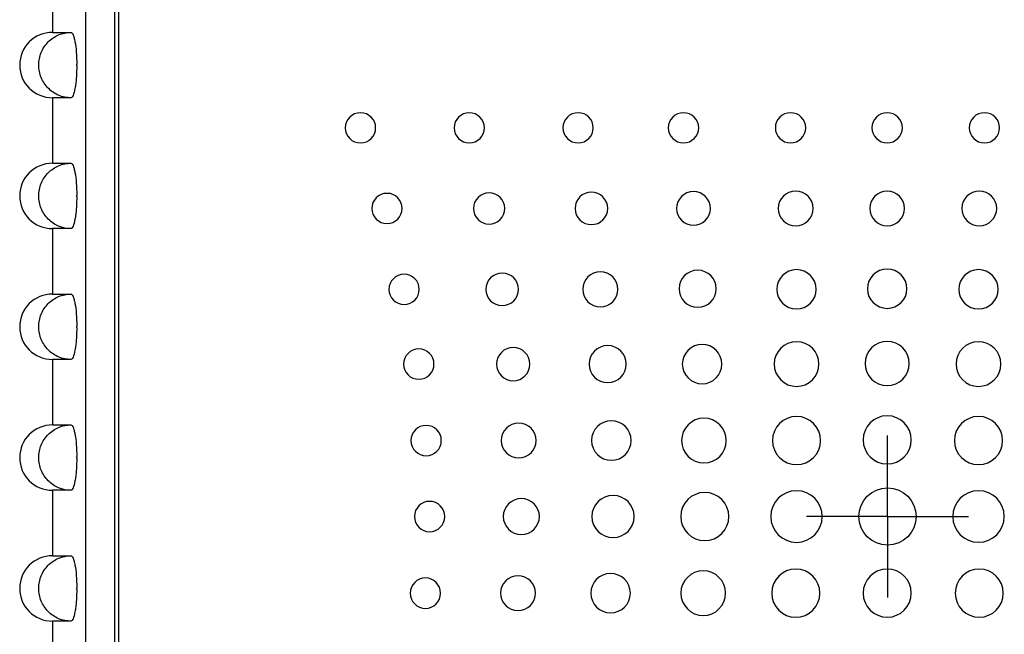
# Model space of a CAD drawing. Header units: inches. Extents: x 5.4 to 25.7, y 4.9 to 18.5.
# Tile 11 of 30: x 10.5 to 12.3, y 11.7 to 12.9. Entities that reach past the tile are written whole.
import ezdxf

# ---------------------------------------------------------------- set-up
doc = ezdxf.new("R2010")
doc.units = ezdxf.units.IN
doc.header["$LTSCALE"] = 2
doc.header["$MEASUREMENT"] = 0
doc.layers.add('SLD-0', color=179, linetype='Continuous')

# ---------------------------------------------------------------- blocks, each defined once
blk = doc.blocks.new('SW_CENTERMARKSYMBOL_0')
at = {"layer": 'SLD-0', "color": 0}
for p, q in [((0, 0.1), (0, 0.1547)), ((0, 0), (0, 0.1)), ((-0.1, 0), (-0.1547, 0)), ((0, 0), (-0.1, 0)), ((0, 0), (0, -0.1)), ((0, 0), (0.1, 0)), ((0.1, 0), (0.1547, 0)), ((0, -0.1), (0, -0.1547))]:
    blk.add_line(p, q, dxfattribs=at)

msp = doc.modelspace()

# ---------------------------------------------------------------- linework, layer by layer
at = {"color": 7, "linetype": 'Continuous', "lineweight": 25}
for p, q in [((10.5841, 13.7022), (10.5841, 10.0302)), ((10.6391, 13.7052), (10.6391, 10.2942)), ((10.6467, 13.6992), (10.6471, 10.3012)), ((10.5206, 12.9677), (10.5206, 12.8427)), ((10.5206, 12.8427), (10.5561, 12.8427)), ((10.5671, 12.7789), (10.5671, 12.7815)), ((10.5206, 12.7177), (10.5206, 12.5927)), ((10.5561, 12.7177), (10.5206, 12.7177)), ((10.5206, 12.5927), (10.5561, 12.5927)), ((10.5671, 12.5289), (10.5671, 12.5315)), ((10.5206, 12.4677), (10.5206, 12.3427)), ((10.5561, 12.4677), (10.5206, 12.4677)), ((10.5206, 12.3427), (10.5561, 12.3427)), ((10.5671, 12.2789), (10.5671, 12.2815)), ((10.5206, 12.2177), (10.5206, 12.0927)), ((10.5561, 12.2177), (10.5206, 12.2177)), ((10.5206, 12.0927), (10.5561, 12.0927)), ((10.5671, 12.0289), (10.5671, 12.0315)), ((10.5206, 11.9677), (10.5206, 11.8427)), ((10.5561, 11.9677), (10.5206, 11.9677)), ((10.5206, 11.8427), (10.5561, 11.8427)), ((10.5671, 11.7789), (10.5671, 11.7815)), ((10.5206, 11.7177), (10.5206, 11.5927)), ((10.5561, 11.7177), (10.5206, 11.7177))]:
    msp.add_line(p, q, dxfattribs=at)
msp.add_circle((12.1165, 11.9176), 0.0547, dxfattribs=at)
for centre in [(10.5206, 12.7802), (10.5206, 12.5302), (10.5206, 12.2802), (10.5206, 12.0302), (10.5206, 11.7802)]:
    msp.add_arc(centre, 0.0625, 90, 270, dxfattribs=at)
for points, knots in [([(10.5561, 12.7177), (10.548, 12.7177), (10.54, 12.7193), (10.5288, 12.724), (10.5253, 12.7259), (10.5186, 12.7305), (10.5154, 12.7331), (10.5069, 12.7417), (10.5023, 12.7487), (10.4961, 12.7637), (10.4945, 12.7719), (10.4945, 12.7843), (10.4949, 12.7884), (10.4965, 12.7964), (10.4977, 12.8003), (10.5007, 12.8079), (10.5026, 12.8115), (10.5071, 12.8183), (10.5097, 12.8215), (10.5182, 12.8301), (10.5251, 12.8348), (10.5399, 12.841), (10.548, 12.8427), (10.5561, 12.8427)], [0, 0, 0, 0, 0.125, 0.125, 0.1875, 0.1875, 0.25, 0.25, 0.375, 0.375, 0.5, 0.5, 0.5625, 0.5625, 0.625, 0.625, 0.6875, 0.6875, 0.75, 0.75, 0.875, 0.875, 1, 1, 1, 1]), ([(10.5561, 12.8427), (10.5568, 12.8427), (10.5575, 12.8423), (10.5588, 12.8407), (10.5595, 12.8396), (10.5608, 12.8365), (10.5614, 12.8346), (10.5626, 12.8302), (10.5632, 12.8276), (10.5648, 12.8191), (10.5656, 12.8123), (10.5668, 12.7976), (10.5671, 12.7896), (10.5671, 12.7815)], [0, 0, 0, 0, 0.125, 0.125, 0.25, 0.25, 0.375, 0.375, 0.5, 0.5, 0.75, 0.75, 1, 1, 1, 1]), ([(10.5671, 12.7789), (10.5671, 12.7749), (10.567, 12.7709), (10.5667, 12.7631), (10.5665, 12.7592), (10.5659, 12.7518), (10.5656, 12.7483), (10.5647, 12.7416), (10.5643, 12.7385), (10.5627, 12.73), (10.5615, 12.7254), (10.5589, 12.7193), (10.5575, 12.7177), (10.5561, 12.7177)], [0, 0, 0, 0, 0.125, 0.125, 0.25, 0.25, 0.375, 0.375, 0.5, 0.5, 0.75, 0.75, 1, 1, 1, 1]), ([(10.5671, 12.7815), (10.5671, 12.7815), (10.5671, 12.7815), (10.567, 12.7815), (10.5669, 12.7814), (10.5668, 12.7813), (10.5667, 12.7811), (10.5666, 12.781), (10.5665, 12.7808), (10.5664, 12.7807), (10.5664, 12.7805), (10.5663, 12.7804), (10.5663, 12.7802), (10.5663, 12.7801), (10.5664, 12.78), (10.5664, 12.7799), (10.5664, 12.7797), (10.5665, 12.7795), (10.5666, 12.7794), (10.5667, 12.7793), (10.5668, 12.7791), (10.5669, 12.779), (10.567, 12.779), (10.567, 12.7789), (10.5671, 12.7789)], [0, 0, 0, 0, 0.00000152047, 0.00000152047, 0.00000152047, 0.00001449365, 0.00001449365, 0.00001449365, 0.00002746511, 0.00002746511, 0.00002746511, 0.00004043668, 0.00004043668, 0.00004043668, 0.00004848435, 0.00004848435, 0.00004848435, 0.00006146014, 0.00006146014, 0.00006146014, 0.00007443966, 0.00007443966, 0.00007443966, 0.00008079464, 0.00008079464, 0.00008079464, 0.00008079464]), ([(10.5561, 12.4677), (10.548, 12.4677), (10.54, 12.4693), (10.5288, 12.474), (10.5253, 12.4759), (10.5186, 12.4805), (10.5154, 12.4831), (10.5069, 12.4917), (10.5023, 12.4987), (10.4961, 12.5137), (10.4945, 12.5219), (10.4945, 12.5343), (10.4949, 12.5384), (10.4965, 12.5464), (10.4977, 12.5503), (10.5007, 12.5579), (10.5026, 12.5615), (10.5071, 12.5683), (10.5097, 12.5715), (10.5182, 12.5801), (10.5251, 12.5848), (10.5399, 12.591), (10.548, 12.5927), (10.5561, 12.5927)], [0, 0, 0, 0, 0.125, 0.125, 0.1875, 0.1875, 0.25, 0.25, 0.375, 0.375, 0.5, 0.5, 0.5625, 0.5625, 0.625, 0.625, 0.6875, 0.6875, 0.75, 0.75, 0.875, 0.875, 1, 1, 1, 1]), ([(10.5561, 12.5927), (10.5568, 12.5927), (10.5575, 12.5923), (10.5588, 12.5907), (10.5595, 12.5896), (10.5608, 12.5865), (10.5614, 12.5846), (10.5626, 12.5802), (10.5632, 12.5776), (10.5648, 12.5691), (10.5656, 12.5623), (10.5668, 12.5476), (10.5671, 12.5396), (10.5671, 12.5315)], [0, 0, 0, 0, 0.125, 0.125, 0.25, 0.25, 0.375, 0.375, 0.5, 0.5, 0.75, 0.75, 1, 1, 1, 1]), ([(10.5671, 12.5315), (10.5671, 12.5315), (10.5671, 12.5315), (10.567, 12.5315), (10.5669, 12.5314), (10.5668, 12.5313), (10.5667, 12.5311), (10.5666, 12.531), (10.5665, 12.5308), (10.5664, 12.5307), (10.5664, 12.5305), (10.5663, 12.5304), (10.5663, 12.5302), (10.5663, 12.5301), (10.5664, 12.53), (10.5664, 12.5299), (10.5664, 12.5297), (10.5665, 12.5295), (10.5666, 12.5294), (10.5667, 12.5293), (10.5668, 12.5291), (10.5669, 12.529), (10.567, 12.529), (10.567, 12.5289), (10.5671, 12.5289)], [0, 0, 0, 0, 0.00000152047, 0.00000152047, 0.00000152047, 0.00001449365, 0.00001449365, 0.00001449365, 0.00002746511, 0.00002746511, 0.00002746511, 0.00004043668, 0.00004043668, 0.00004043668, 0.00004848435, 0.00004848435, 0.00004848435, 0.00006146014, 0.00006146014, 0.00006146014, 0.00007443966, 0.00007443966, 0.00007443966, 0.00008079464, 0.00008079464, 0.00008079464, 0.00008079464]), ([(10.5671, 12.5289), (10.5671, 12.5249), (10.567, 12.5209), (10.5667, 12.5131), (10.5665, 12.5092), (10.5659, 12.5018), (10.5656, 12.4983), (10.5647, 12.4916), (10.5643, 12.4885), (10.5627, 12.48), (10.5615, 12.4754), (10.5589, 12.4693), (10.5575, 12.4677), (10.5561, 12.4677)], [0, 0, 0, 0, 0.125, 0.125, 0.25, 0.25, 0.375, 0.375, 0.5, 0.5, 0.75, 0.75, 1, 1, 1, 1]), ([(10.5561, 12.2177), (10.548, 12.2177), (10.54, 12.2193), (10.5288, 12.224), (10.5253, 12.2259), (10.5186, 12.2305), (10.5154, 12.2331), (10.5069, 12.2417), (10.5023, 12.2487), (10.4961, 12.2637), (10.4945, 12.2719), (10.4945, 12.2843), (10.4949, 12.2884), (10.4965, 12.2964), (10.4977, 12.3003), (10.5007, 12.3079), (10.5026, 12.3115), (10.5071, 12.3183), (10.5097, 12.3215), (10.5182, 12.3301), (10.5251, 12.3348), (10.5399, 12.341), (10.548, 12.3427), (10.5561, 12.3427)], [0, 0, 0, 0, 0.125, 0.125, 0.1875, 0.1875, 0.25, 0.25, 0.375, 0.375, 0.5, 0.5, 0.5625, 0.5625, 0.625, 0.625, 0.6875, 0.6875, 0.75, 0.75, 0.875, 0.875, 1, 1, 1, 1]), ([(10.5561, 12.3427), (10.5568, 12.3427), (10.5575, 12.3423), (10.5588, 12.3407), (10.5595, 12.3396), (10.5608, 12.3365), (10.5614, 12.3346), (10.5626, 12.3302), (10.5632, 12.3276), (10.5648, 12.3191), (10.5656, 12.3123), (10.5668, 12.2976), (10.5671, 12.2896), (10.5671, 12.2815)], [0, 0, 0, 0, 0.125, 0.125, 0.25, 0.25, 0.375, 0.375, 0.5, 0.5, 0.75, 0.75, 1, 1, 1, 1]), ([(10.5671, 12.2789), (10.5671, 12.2749), (10.567, 12.2709), (10.5667, 12.2631), (10.5665, 12.2592), (10.5659, 12.2518), (10.5656, 12.2483), (10.5647, 12.2416), (10.5643, 12.2385), (10.5627, 12.23), (10.5615, 12.2254), (10.5589, 12.2193), (10.5575, 12.2177), (10.5561, 12.2177)], [0, 0, 0, 0, 0.125, 0.125, 0.25, 0.25, 0.375, 0.375, 0.5, 0.5, 0.75, 0.75, 1, 1, 1, 1]), ([(10.5671, 12.2815), (10.5671, 12.2815), (10.5671, 12.2815), (10.567, 12.2815), (10.5669, 12.2814), (10.5668, 12.2813), (10.5667, 12.2811), (10.5666, 12.281), (10.5665, 12.2808), (10.5664, 12.2807), (10.5664, 12.2805), (10.5663, 12.2804), (10.5663, 12.2802), (10.5663, 12.2801), (10.5664, 12.28), (10.5664, 12.2799), (10.5664, 12.2797), (10.5665, 12.2795), (10.5666, 12.2794), (10.5667, 12.2793), (10.5668, 12.2791), (10.5669, 12.279), (10.567, 12.279), (10.567, 12.2789), (10.5671, 12.2789)], [0, 0, 0, 0, 0.00000152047, 0.00000152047, 0.00000152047, 0.00001449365, 0.00001449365, 0.00001449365, 0.00002746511, 0.00002746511, 0.00002746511, 0.00004043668, 0.00004043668, 0.00004043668, 0.00004848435, 0.00004848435, 0.00004848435, 0.00006146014, 0.00006146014, 0.00006146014, 0.00007443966, 0.00007443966, 0.00007443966, 0.00008079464, 0.00008079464, 0.00008079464, 0.00008079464]), ([(10.5561, 11.9677), (10.548, 11.9677), (10.54, 11.9693), (10.5288, 11.974), (10.5253, 11.9759), (10.5186, 11.9805), (10.5154, 11.9831), (10.5069, 11.9917), (10.5023, 11.9987), (10.4961, 12.0137), (10.4945, 12.0219), (10.4945, 12.0343), (10.4949, 12.0384), (10.4965, 12.0464), (10.4977, 12.0503), (10.5007, 12.0579), (10.5026, 12.0615), (10.5071, 12.0683), (10.5097, 12.0715), (10.5182, 12.0801), (10.5251, 12.0848), (10.5399, 12.091), (10.548, 12.0927), (10.5561, 12.0927)], [0, 0, 0, 0, 0.125, 0.125, 0.1875, 0.1875, 0.25, 0.25, 0.375, 0.375, 0.5, 0.5, 0.5625, 0.5625, 0.625, 0.625, 0.6875, 0.6875, 0.75, 0.75, 0.875, 0.875, 1, 1, 1, 1]), ([(10.5561, 12.0927), (10.5568, 12.0927), (10.5575, 12.0923), (10.5588, 12.0907), (10.5595, 12.0896), (10.5608, 12.0865), (10.5614, 12.0846), (10.5626, 12.0802), (10.5632, 12.0776), (10.5648, 12.0691), (10.5656, 12.0623), (10.5668, 12.0476), (10.5671, 12.0396), (10.5671, 12.0315)], [0, 0, 0, 0, 0.125, 0.125, 0.25, 0.25, 0.375, 0.375, 0.5, 0.5, 0.75, 0.75, 1, 1, 1, 1]), ([(10.5671, 12.0289), (10.5671, 12.0249), (10.567, 12.0209), (10.5667, 12.0131), (10.5665, 12.0092), (10.5659, 12.0018), (10.5656, 11.9983), (10.5647, 11.9916), (10.5643, 11.9885), (10.5627, 11.98), (10.5615, 11.9754), (10.5589, 11.9693), (10.5575, 11.9677), (10.5561, 11.9677)], [0, 0, 0, 0, 0.125, 0.125, 0.25, 0.25, 0.375, 0.375, 0.5, 0.5, 0.75, 0.75, 1, 1, 1, 1]), ([(10.5671, 12.0315), (10.5671, 12.0315), (10.5671, 12.0315), (10.567, 12.0315), (10.5669, 12.0314), (10.5668, 12.0313), (10.5667, 12.0311), (10.5666, 12.031), (10.5665, 12.0308), (10.5664, 12.0307), (10.5664, 12.0305), (10.5663, 12.0304), (10.5663, 12.0302), (10.5663, 12.0301), (10.5664, 12.03), (10.5664, 12.0299), (10.5664, 12.0297), (10.5665, 12.0295), (10.5666, 12.0294), (10.5667, 12.0293), (10.5668, 12.0291), (10.5669, 12.029), (10.567, 12.029), (10.567, 12.0289), (10.5671, 12.0289)], [0, 0, 0, 0, 0.00000152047, 0.00000152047, 0.00000152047, 0.00001449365, 0.00001449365, 0.00001449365, 0.00002746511, 0.00002746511, 0.00002746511, 0.00004043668, 0.00004043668, 0.00004043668, 0.00004848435, 0.00004848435, 0.00004848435, 0.00006146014, 0.00006146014, 0.00006146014, 0.00007443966, 0.00007443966, 0.00007443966, 0.00008079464, 0.00008079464, 0.00008079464, 0.00008079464]), ([(10.5561, 11.7177), (10.548, 11.7177), (10.54, 11.7193), (10.5288, 11.724), (10.5253, 11.7259), (10.5186, 11.7305), (10.5154, 11.7331), (10.5069, 11.7417), (10.5023, 11.7487), (10.4961, 11.7637), (10.4945, 11.7719), (10.4945, 11.7843), (10.4949, 11.7884), (10.4965, 11.7964), (10.4977, 11.8003), (10.5007, 11.8079), (10.5026, 11.8115), (10.5071, 11.8183), (10.5097, 11.8215), (10.5182, 11.8301), (10.5251, 11.8348), (10.5399, 11.841), (10.548, 11.8427), (10.5561, 11.8427)], [0, 0, 0, 0, 0.125, 0.125, 0.1875, 0.1875, 0.25, 0.25, 0.375, 0.375, 0.5, 0.5, 0.5625, 0.5625, 0.625, 0.625, 0.6875, 0.6875, 0.75, 0.75, 0.875, 0.875, 1, 1, 1, 1]), ([(10.5561, 11.8427), (10.5568, 11.8427), (10.5575, 11.8423), (10.5588, 11.8407), (10.5595, 11.8396), (10.5608, 11.8365), (10.5614, 11.8346), (10.5626, 11.8302), (10.5632, 11.8276), (10.5648, 11.8191), (10.5656, 11.8123), (10.5668, 11.7976), (10.5671, 11.7896), (10.5671, 11.7815)], [0, 0, 0, 0, 0.125, 0.125, 0.25, 0.25, 0.375, 0.375, 0.5, 0.5, 0.75, 0.75, 1, 1, 1, 1]), ([(10.5671, 11.7789), (10.5671, 11.7749), (10.567, 11.7709), (10.5667, 11.7631), (10.5665, 11.7592), (10.5659, 11.7518), (10.5656, 11.7483), (10.5647, 11.7416), (10.5643, 11.7385), (10.5627, 11.73), (10.5615, 11.7254), (10.5589, 11.7193), (10.5575, 11.7177), (10.5561, 11.7177)], [0, 0, 0, 0, 0.125, 0.125, 0.25, 0.25, 0.375, 0.375, 0.5, 0.5, 0.75, 0.75, 1, 1, 1, 1]), ([(10.5671, 11.7815), (10.5671, 11.7815), (10.5671, 11.7815), (10.567, 11.7815), (10.5669, 11.7814), (10.5668, 11.7813), (10.5667, 11.7811), (10.5666, 11.781), (10.5665, 11.7808), (10.5664, 11.7807), (10.5664, 11.7805), (10.5663, 11.7804), (10.5663, 11.7802), (10.5663, 11.7801), (10.5664, 11.78), (10.5664, 11.7799), (10.5664, 11.7797), (10.5665, 11.7795), (10.5666, 11.7794), (10.5667, 11.7793), (10.5668, 11.7791), (10.5669, 11.779), (10.567, 11.779), (10.567, 11.7789), (10.5671, 11.7789)], [0, 0, 0, 0, 0.00000152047, 0.00000152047, 0.00000152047, 0.00001449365, 0.00001449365, 0.00001449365, 0.00002746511, 0.00002746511, 0.00002746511, 0.00004043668, 0.00004043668, 0.00004043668, 0.00004848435, 0.00004848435, 0.00004848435, 0.00006146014, 0.00006146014, 0.00006146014, 0.00007443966, 0.00007443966, 0.00007443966, 0.00008079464, 0.00008079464, 0.00008079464, 0.00008079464])]:
    msp.add_open_spline(points, degree=3, knots=knots, dxfattribs=at)
for points in [[(11.1093, 12.6891), (11.0933, 12.6891), (11.0803, 12.6762), (11.0803, 12.6603)], [(11.1383, 12.6603), (11.1383, 12.6762), (11.1253, 12.6891), (11.1093, 12.6891)], [(11.3172, 12.6891), (11.3012, 12.6891), (11.2882, 12.6762), (11.2882, 12.6603)], [(11.3462, 12.6603), (11.3462, 12.6762), (11.3332, 12.6891), (11.3172, 12.6891)], [(11.5252, 12.6892), (11.5092, 12.6892), (11.4962, 12.6762), (11.4962, 12.6603)], [(11.5542, 12.6603), (11.5542, 12.6762), (11.5412, 12.6892), (11.5252, 12.6892)], [(11.7266, 12.6892), (11.7106, 12.6892), (11.6976, 12.6763), (11.6976, 12.6603)], [(11.7556, 12.6604), (11.7556, 12.6763), (11.7426, 12.6892), (11.7266, 12.6892)], [(11.9311, 12.6892), (11.9151, 12.6892), (11.9021, 12.6763), (11.9021, 12.6604)], [(11.9601, 12.6604), (11.9601, 12.6763), (11.9471, 12.6892), (11.9311, 12.6892)], [(12.1158, 12.6892), (12.0998, 12.6892), (12.0868, 12.6763), (12.0868, 12.6604)], [(12.1448, 12.6604), (12.1448, 12.6763), (12.1318, 12.6892), (12.1158, 12.6892)], [(12.3017, 12.6892), (12.2857, 12.6892), (12.2727, 12.6763), (12.2727, 12.6604)], [(12.3307, 12.6604), (12.3307, 12.6763), (12.3177, 12.6892), (12.3017, 12.6892)], [(11.0803, 12.6603), (11.0803, 12.6444), (11.0933, 12.6314), (11.1093, 12.6314)], [(11.1093, 12.6314), (11.1253, 12.6315), (11.1383, 12.6444), (11.1383, 12.6603)], [(11.2882, 12.6603), (11.2882, 12.6444), (11.3012, 12.6315), (11.3172, 12.6315)], [(11.3172, 12.6315), (11.3333, 12.6315), (11.3462, 12.6444), (11.3462, 12.6603)], [(11.4962, 12.6603), (11.4962, 12.6444), (11.5092, 12.6315), (11.5252, 12.6315)], [(11.5252, 12.6315), (11.5412, 12.6315), (11.5542, 12.6444), (11.5542, 12.6603)], [(11.6976, 12.6603), (11.6976, 12.6444), (11.7106, 12.6315), (11.7266, 12.6315)], [(11.7266, 12.6315), (11.7426, 12.6315), (11.7556, 12.6444), (11.7556, 12.6604)], [(11.9021, 12.6604), (11.9021, 12.6445), (11.9151, 12.6315), (11.9311, 12.6315)], [(11.9311, 12.6315), (11.9471, 12.6315), (11.9601, 12.6445), (11.9601, 12.6604)], [(12.0868, 12.6604), (12.0868, 12.6445), (12.0998, 12.6316), (12.1158, 12.6316)], [(12.1158, 12.6316), (12.1318, 12.6316), (12.1448, 12.6445), (12.1448, 12.6604)], [(12.2727, 12.6604), (12.2727, 12.6445), (12.2857, 12.6316), (12.3017, 12.6316)], [(12.3017, 12.6316), (12.3177, 12.6316), (12.3307, 12.6445), (12.3307, 12.6604)], [(11.1599, 12.5351), (11.1439, 12.5351), (11.1309, 12.5222), (11.1309, 12.5063)], [(11.1889, 12.5063), (11.1889, 12.5222), (11.1759, 12.5351), (11.1599, 12.5351)], [(11.3552, 12.5362), (11.3386, 12.5362), (11.3251, 12.5228), (11.3251, 12.5063)], [(11.3853, 12.5063), (11.3853, 12.5228), (11.3718, 12.5362), (11.3552, 12.5362)], [(11.5505, 12.5373), (11.5333, 12.5373), (11.5193, 12.5234), (11.5193, 12.5063)], [(11.5817, 12.5063), (11.5817, 12.5234), (11.5677, 12.5373), (11.5505, 12.5373)], [(11.7458, 12.5384), (11.728, 12.5384), (11.7135, 12.5241), (11.7135, 12.5063)], [(11.7781, 12.5063), (11.7781, 12.5241), (11.7636, 12.5384), (11.7458, 12.5384)], [(11.9411, 12.5395), (11.9227, 12.5395), (11.9077, 12.5247), (11.9077, 12.5063)], [(11.9745, 12.5064), (11.9745, 12.5247), (11.9595, 12.5395), (11.9411, 12.5395)], [(12.1158, 12.5395), (12.0974, 12.5395), (12.0824, 12.5247), (12.0824, 12.5064)], [(12.1492, 12.5064), (12.1492, 12.5247), (12.1342, 12.5395), (12.1158, 12.5395)], [(12.2917, 12.5395), (12.2733, 12.5395), (12.2584, 12.5247), (12.2584, 12.5064)], [(12.3251, 12.5064), (12.3251, 12.5247), (12.3102, 12.5395), (12.2917, 12.5395)], [(11.1309, 12.5063), (11.1309, 12.4904), (11.1439, 12.4774), (11.1599, 12.4774)], [(11.1599, 12.4774), (11.1759, 12.4774), (11.1889, 12.4904), (11.1889, 12.5063)], [(11.3251, 12.5063), (11.3251, 12.4898), (11.3386, 12.4764), (11.3552, 12.4764)], [(11.3552, 12.4764), (11.3718, 12.4764), (11.3853, 12.4898), (11.3853, 12.5063)], [(11.5193, 12.5063), (11.5193, 12.4892), (11.5333, 12.4753), (11.5505, 12.4753)], [(11.5505, 12.4753), (11.5677, 12.4753), (11.5817, 12.4892), (11.5817, 12.5063)], [(11.7135, 12.5063), (11.7135, 12.4886), (11.728, 12.4742), (11.7458, 12.4742)], [(11.7458, 12.4742), (11.7636, 12.4742), (11.7781, 12.4887), (11.7781, 12.5063)], [(11.9077, 12.5063), (11.9077, 12.488), (11.9227, 12.4732), (11.9411, 12.4732)], [(11.9411, 12.4732), (11.9596, 12.4732), (11.9745, 12.4881), (11.9745, 12.5064)], [(12.0824, 12.5064), (12.0824, 12.4881), (12.0974, 12.4732), (12.1158, 12.4732)], [(12.1158, 12.4732), (12.1342, 12.4732), (12.1492, 12.4881), (12.1492, 12.5064)], [(12.2584, 12.5064), (12.2584, 12.4881), (12.2733, 12.4732), (12.2917, 12.4732)], [(12.2917, 12.4732), (12.3102, 12.4732), (12.3251, 12.4881), (12.3251, 12.5064)], [(11.3802, 12.3827), (11.3629, 12.3827), (11.3489, 12.3689), (11.3489, 12.3517)], [(11.4113, 12.3517), (11.4113, 12.3689), (11.3974, 12.3827), (11.3802, 12.3827)], [(11.5676, 12.3851), (11.5492, 12.3851), (11.5342, 12.3702), (11.5342, 12.3517)], [(11.601, 12.3517), (11.601, 12.3702), (11.5861, 12.3851), (11.5676, 12.3851)], [(11.7537, 12.3882), (11.734, 12.3882), (11.718, 12.3724), (11.718, 12.3529)], [(11.7892, 12.3529), (11.7892, 12.3724), (11.7733, 12.3882), (11.7537, 12.3882)], [(11.9425, 12.3893), (11.9217, 12.3893), (11.9048, 12.3725), (11.9048, 12.3517)], [(11.9803, 12.3517), (11.9803, 12.3725), (11.9634, 12.3893), (11.9425, 12.3893)], [(12.1158, 12.3905), (12.095, 12.3905), (12.078, 12.3737), (12.078, 12.3529)], [(12.1536, 12.3529), (12.1536, 12.3737), (12.1367, 12.3905), (12.1158, 12.3905)], [(12.2903, 12.3893), (12.2694, 12.3893), (12.2525, 12.3725), (12.2525, 12.3517)], [(12.3281, 12.3517), (12.3281, 12.3725), (12.3112, 12.3893), (12.2903, 12.3893)], [(11.1927, 12.3805), (11.1767, 12.3805), (11.1636, 12.3676), (11.1636, 12.3517)], [(11.2217, 12.3517), (11.2217, 12.3676), (11.2087, 12.3805), (11.1927, 12.3805)], [(11.1636, 12.3517), (11.1636, 12.3358), (11.1767, 12.3229), (11.1927, 12.3229)], [(11.1927, 12.3229), (11.2087, 12.3229), (11.2217, 12.3358), (11.2217, 12.3517)], [(11.3489, 12.3517), (11.3489, 12.3346), (11.3629, 12.3207), (11.3802, 12.3207)], [(11.3802, 12.3207), (11.3974, 12.3207), (11.4113, 12.3346), (11.4113, 12.3517)], [(11.5342, 12.3517), (11.5342, 12.3333), (11.5492, 12.3183), (11.5676, 12.3183)], [(11.5676, 12.3183), (11.5861, 12.3183), (11.601, 12.3333), (11.601, 12.3517)], [(11.718, 12.3529), (11.718, 12.3334), (11.734, 12.3175), (11.7537, 12.3175)], [(11.7537, 12.3175), (11.7733, 12.3175), (11.7892, 12.3334), (11.7892, 12.3529)], [(11.9048, 12.3517), (11.9048, 12.331), (11.9217, 12.3142), (11.9425, 12.3142)], [(11.9425, 12.3142), (11.9634, 12.3142), (11.9803, 12.331), (11.9803, 12.3517)], [(12.078, 12.3529), (12.078, 12.3322), (12.095, 12.3154), (12.1158, 12.3154)], [(12.1158, 12.3154), (12.1367, 12.3154), (12.1536, 12.3322), (12.1536, 12.3529)], [(12.2525, 12.3517), (12.2525, 12.331), (12.2694, 12.3142), (12.2903, 12.3142)], [(12.2903, 12.3142), (12.3112, 12.3142), (12.3281, 12.331), (12.3281, 12.3517)], [(11.9426, 12.2516), (11.919, 12.2516), (11.8999, 12.2325), (11.8999, 12.2089)], [(11.9853, 12.2089), (11.9853, 12.2325), (11.9662, 12.2516), (11.9426, 12.2516)], [(12.1158, 12.2521), (12.0926, 12.2521), (12.0737, 12.2333), (12.0737, 12.2101)], [(12.158, 12.2101), (12.158, 12.2333), (12.1391, 12.2521), (12.1158, 12.2521)], [(12.2903, 12.2516), (12.2667, 12.2516), (12.2476, 12.2325), (12.2476, 12.2089)], [(12.333, 12.2089), (12.333, 12.2325), (12.3139, 12.2516), (12.2903, 12.2516)], [(11.2207, 12.2379), (11.2047, 12.2379), (11.1917, 12.2249), (11.1917, 12.2089)], [(11.2498, 12.2089), (11.2498, 12.2249), (11.2368, 12.2379), (11.2207, 12.2379)], [(11.4012, 12.2406), (11.3837, 12.2406), (11.3694, 12.2264), (11.3694, 12.2089)], [(11.433, 12.2089), (11.433, 12.2264), (11.4188, 12.2406), (11.4012, 12.2406)], [(11.5817, 12.2442), (11.562, 12.2442), (11.5461, 12.2284), (11.5461, 12.2089)], [(11.6173, 12.2089), (11.6173, 12.2284), (11.6013, 12.2442), (11.5817, 12.2442)], [(11.7621, 12.2464), (11.7413, 12.2464), (11.7243, 12.2296), (11.7243, 12.2089)], [(11.7999, 12.2089), (11.7999, 12.2296), (11.783, 12.2464), (11.7621, 12.2464)], [(11.1917, 12.2089), (11.1917, 12.1928), (11.2047, 12.1799), (11.2207, 12.1799)], [(11.2207, 12.1799), (11.2368, 12.1799), (11.2498, 12.1928), (11.2498, 12.2089)], [(11.3694, 12.2089), (11.3694, 12.1913), (11.3837, 12.1771), (11.4012, 12.1771)], [(11.4012, 12.1771), (11.4188, 12.1771), (11.433, 12.1913), (11.433, 12.2089)], [(11.5461, 12.2089), (11.5461, 12.1894), (11.562, 12.1735), (11.5817, 12.1735)], [(11.5817, 12.1735), (11.6013, 12.1735), (11.6173, 12.1894), (11.6173, 12.2089)], [(11.7243, 12.2089), (11.7243, 12.1882), (11.7413, 12.1713), (11.7621, 12.1713)], [(11.7621, 12.1713), (11.783, 12.1713), (11.7999, 12.1882), (11.7999, 12.2089)], [(11.8999, 12.2089), (11.8999, 12.1853), (11.919, 12.1662), (11.9426, 12.1662)], [(11.9426, 12.1662), (11.9662, 12.1662), (11.9853, 12.1853), (11.9853, 12.2089)], [(12.0737, 12.2101), (12.0737, 12.1869), (12.0926, 12.168), (12.1158, 12.168)], [(12.1158, 12.168), (12.1391, 12.168), (12.158, 12.1869), (12.158, 12.2101)], [(12.2476, 12.2089), (12.2476, 12.1853), (12.2667, 12.1662), (12.2903, 12.1662)], [(12.2903, 12.1662), (12.3139, 12.1662), (12.333, 12.1853), (12.333, 12.2089)], [(11.5887, 12.1004), (11.5678, 12.1004), (11.5509, 12.0835), (11.5509, 12.0628)], [(11.6265, 12.0628), (11.6265, 12.0835), (11.6096, 12.1004), (11.5887, 12.1004)], [(11.7656, 12.1055), (11.7421, 12.1055), (11.7229, 12.0864), (11.7229, 12.0628)], [(11.8083, 12.0628), (11.8083, 12.0864), (11.7892, 12.1055), (11.7656, 12.1055)], [(11.9426, 12.1088), (11.9172, 12.1088), (11.8966, 12.0882), (11.8966, 12.0628)], [(11.9886, 12.0628), (11.9886, 12.0882), (11.968, 12.1088), (11.9426, 12.1088)], [(12.1158, 12.11), (12.0904, 12.11), (12.0699, 12.0894), (12.0699, 12.064)], [(12.1618, 12.064), (12.1618, 12.0894), (12.1413, 12.11), (12.1158, 12.11)], [(12.2903, 12.1088), (12.2649, 12.1088), (12.2443, 12.0882), (12.2443, 12.0628)], [(12.3363, 12.0628), (12.3363, 12.0882), (12.3157, 12.1088), (12.2903, 12.1088)], [(11.2348, 12.0918), (11.2188, 12.0918), (11.2058, 12.0788), (11.2058, 12.0628)], [(11.2638, 12.0628), (11.2638, 12.0788), (11.2508, 12.0918), (11.2348, 12.0918)], [(11.4118, 12.0959), (11.3933, 12.0959), (11.3784, 12.0811), (11.3784, 12.0628)], [(11.4451, 12.0628), (11.4451, 12.0811), (11.4302, 12.0959), (11.4118, 12.0959)], [(11.2058, 12.0628), (11.2058, 12.0467), (11.2188, 12.0338), (11.2348, 12.0338)], [(11.2348, 12.0338), (11.2508, 12.0338), (11.2638, 12.0467), (11.2638, 12.0628)], [(11.3784, 12.0628), (11.3784, 12.0445), (11.3933, 12.0296), (11.4118, 12.0296)], [(11.4118, 12.0296), (11.4302, 12.0296), (11.4451, 12.0445), (11.4451, 12.0628)], [(11.5509, 12.0628), (11.5509, 12.042), (11.5678, 12.0252), (11.5887, 12.0252)], [(11.5887, 12.0252), (11.6096, 12.0252), (11.6265, 12.042), (11.6265, 12.0628)], [(11.7229, 12.0628), (11.7229, 12.0392), (11.7421, 12.0201), (11.7656, 12.0201)], [(11.7656, 12.0201), (11.7892, 12.0201), (11.8083, 12.0392), (11.8083, 12.0628)], [(11.8966, 12.0628), (11.8966, 12.0374), (11.9172, 12.0168), (11.9426, 12.0168)], [(11.9426, 12.0168), (11.968, 12.0168), (11.9886, 12.0374), (11.9886, 12.0628)], [(12.0699, 12.064), (12.0699, 12.0386), (12.0904, 12.018), (12.1158, 12.018)], [(12.1158, 12.018), (12.1413, 12.018), (12.1618, 12.0386), (12.1618, 12.064)], [(12.2443, 12.0628), (12.2443, 12.0374), (12.2649, 12.0168), (12.2903, 12.0168)], [(12.2903, 12.0168), (12.3157, 12.0168), (12.3363, 12.0374), (12.3363, 12.0628)], [(11.9425, 11.9669), (11.9153, 11.9669), (11.8933, 11.9448), (11.8933, 11.9176)], [(11.9918, 11.9176), (11.9918, 11.9448), (11.9698, 11.9669), (11.9425, 11.9669)], [(12.2904, 11.9669), (12.2631, 11.9669), (12.2411, 11.9448), (12.2411, 11.9176)], [(12.3396, 11.9176), (12.3396, 11.9449), (12.3176, 11.9669), (12.2904, 11.9669)], [(11.4167, 11.9518), (11.3976, 11.9518), (11.3822, 11.9365), (11.3822, 11.9176)], [(11.4512, 11.9176), (11.4512, 11.9365), (11.4358, 11.9518), (11.4167, 11.9518)], [(11.592, 11.9578), (11.5696, 11.9578), (11.5515, 11.9398), (11.5515, 11.9176)], [(11.6325, 11.9176), (11.6325, 11.9398), (11.6144, 11.9578), (11.592, 11.9578)], [(11.7673, 11.9636), (11.7418, 11.9636), (11.7213, 11.943), (11.7213, 11.9176)], [(11.8133, 11.9176), (11.8133, 11.943), (11.7927, 11.9636), (11.7673, 11.9636)], [(11.2414, 11.9466), (11.2254, 11.9466), (11.2124, 11.9336), (11.2124, 11.9176)], [(11.2704, 11.9176), (11.2704, 11.9336), (11.2574, 11.9466), (11.2414, 11.9466)], [(11.2124, 11.9176), (11.2124, 11.9016), (11.2254, 11.8886), (11.2414, 11.8886)], [(11.2414, 11.8886), (11.2574, 11.8886), (11.2704, 11.9016), (11.2704, 11.9176)], [(11.3822, 11.9176), (11.3822, 11.8987), (11.3976, 11.8834), (11.4167, 11.8834)], [(11.4167, 11.8834), (11.4358, 11.8834), (11.4512, 11.8987), (11.4512, 11.9176)], [(11.5515, 11.9176), (11.5515, 11.8954), (11.5696, 11.8774), (11.592, 11.8774)], [(11.592, 11.8774), (11.6144, 11.8774), (11.6325, 11.8954), (11.6325, 11.9176)], [(11.7213, 11.9176), (11.7213, 11.8922), (11.7418, 11.8716), (11.7673, 11.8716)], [(11.7673, 11.8716), (11.7927, 11.8716), (11.8133, 11.8922), (11.8133, 11.9176)], [(11.8933, 11.9176), (11.8933, 11.8904), (11.9153, 11.8683), (11.9425, 11.8683)], [(11.9425, 11.8683), (11.9698, 11.8683), (11.9918, 11.8904), (11.9918, 11.9176)], [(12.2411, 11.9176), (12.2411, 11.8904), (12.2631, 11.8684), (12.2904, 11.8684)], [(12.2904, 11.8684), (12.3176, 11.8684), (12.3396, 11.8904), (12.3396, 11.9176)], [(11.9412, 11.8172), (11.9158, 11.8172), (11.8952, 11.7966), (11.8952, 11.7712)], [(11.9872, 11.7712), (11.9872, 11.7966), (11.9666, 11.8172), (11.9412, 11.8172)], [(12.1159, 11.8172), (12.0905, 11.8172), (12.0699, 11.7967), (12.0699, 11.7712)], [(12.1619, 11.7713), (12.1619, 11.7967), (12.1413, 11.8172), (12.1159, 11.8172)], [(12.2917, 11.8172), (12.2663, 11.8172), (12.2458, 11.7967), (12.2458, 11.7712)], [(12.3377, 11.7712), (12.3377, 11.7967), (12.3172, 11.8172), (12.2917, 11.8172)], [(11.2334, 11.8002), (11.2174, 11.8002), (11.2044, 11.7872), (11.2044, 11.7711)], [(11.2624, 11.7711), (11.2624, 11.7872), (11.2494, 11.8002), (11.2334, 11.8002)], [(11.4104, 11.8043), (11.3919, 11.8043), (11.377, 11.7895), (11.377, 11.7712)], [(11.4438, 11.7712), (11.4438, 11.7895), (11.4288, 11.8043), (11.4104, 11.8043)], [(11.5873, 11.8088), (11.5664, 11.8088), (11.5495, 11.7919), (11.5495, 11.7712)], [(11.6251, 11.7712), (11.6251, 11.792), (11.6082, 11.8088), (11.5873, 11.8088)], [(11.7643, 11.8139), (11.7407, 11.8139), (11.7215, 11.7948), (11.7215, 11.7712)], [(11.8069, 11.7712), (11.8069, 11.7948), (11.7878, 11.8139), (11.7643, 11.8139)], [(11.2044, 11.7711), (11.2044, 11.7551), (11.2174, 11.7421), (11.2334, 11.7421)], [(11.2334, 11.7421), (11.2494, 11.7421), (11.2624, 11.7551), (11.2624, 11.7711)], [(11.377, 11.7712), (11.377, 11.7529), (11.3919, 11.738), (11.4104, 11.738)], [(11.4104, 11.738), (11.4288, 11.738), (11.4438, 11.7529), (11.4438, 11.7712)], [(11.5495, 11.7712), (11.5495, 11.7504), (11.5664, 11.7336), (11.5873, 11.7336)], [(11.5873, 11.7336), (11.6082, 11.7336), (11.6251, 11.7504), (11.6251, 11.7712)], [(11.7215, 11.7712), (11.7215, 11.7476), (11.7407, 11.7285), (11.7643, 11.7285)], [(11.7643, 11.7285), (11.7878, 11.7285), (11.8069, 11.7476), (11.8069, 11.7712)], [(11.8952, 11.7712), (11.8952, 11.7458), (11.9158, 11.7252), (11.9412, 11.7252)], [(11.9412, 11.7252), (11.9666, 11.7252), (11.9872, 11.7458), (11.9872, 11.7712)], [(12.0699, 11.7712), (12.0699, 11.7458), (12.0905, 11.7253), (12.1159, 11.7253)], [(12.1159, 11.7253), (12.1413, 11.7253), (12.1619, 11.7458), (12.1619, 11.7713)], [(12.2458, 11.7712), (12.2458, 11.7458), (12.2663, 11.7253), (12.2917, 11.7253)], [(12.2917, 11.7253), (12.3172, 11.7253), (12.3377, 11.7458), (12.3377, 11.7712)]]:
    msp.add_open_spline(points, degree=3, dxfattribs=at)

# ---------------------------------------------------------------- block references
at = {"layer": 'SLD-0', "color": 7}
msp.add_blockref('SW_CENTERMARKSYMBOL_0', (12.1165, 11.9176), dxfattribs=at)

doc.saveas('drawing.dxf')
